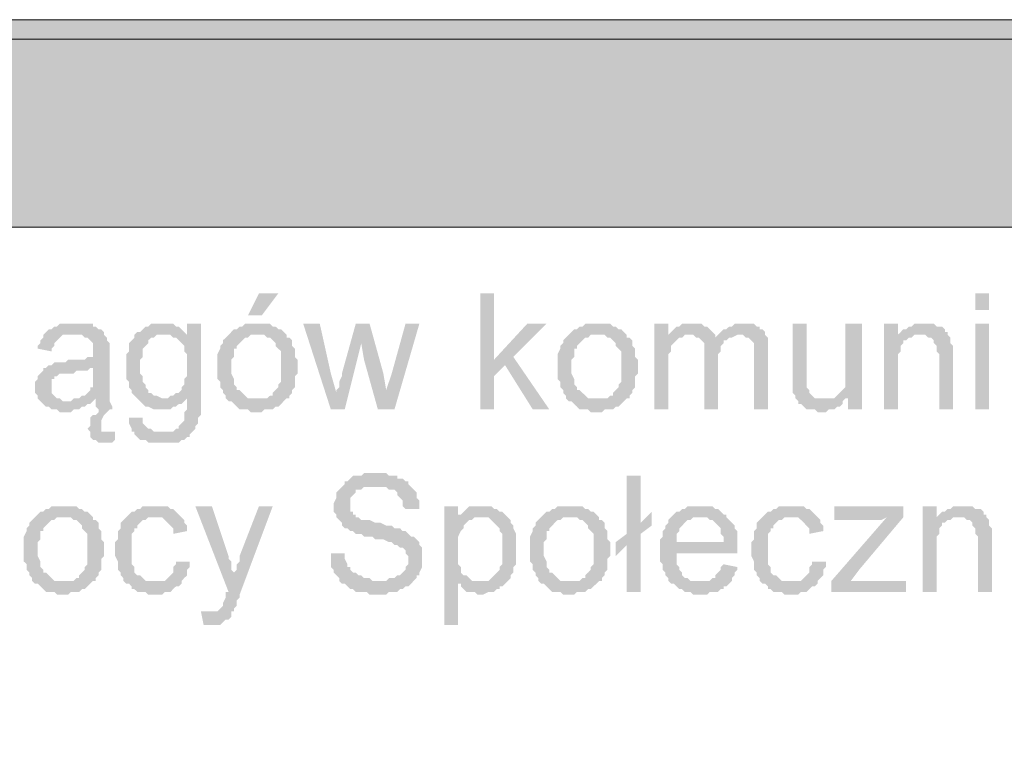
# Model space of a CAD drawing. Header units: millimetres. Extents: x -1147 to 4913, y -2332 to 921.
# Tile 88 of 119: x 4130 to 4206, y -2011 to -1954. Entities that reach past the tile are written whole.
import ezdxf

# ---------------------------------------------------------------- set-up
doc = ezdxf.new("R2010")
doc.units = ezdxf.units.MM
doc.header["$LTSCALE"] = 0.2
doc.layers.add('C00-00-00', color=7, linetype='Continuous')
doc.layers.add('CF7-FB-F5', color=7, linetype='Continuous', true_color=0xf7fbf5)

msp = doc.modelspace()

# ---------------------------------------------------------------- hatches: boundary and pattern name
at = {"layer": 'C00-00-00'}
h = msp.add_hatch(color=256, dxfattribs=at)
h.dxf.hatch_style = 2
h.paths.add_polyline_path([(4061.847, -1954.314), (4061.847, -1955.795), (4876.764, -1955.795)])
h = msp.add_hatch(color=256, dxfattribs=at)
h.dxf.hatch_style = 2
h.paths.add_polyline_path([(4061.847, -1954.314), (4876.764, -1954.314), (4876.764, -1955.795)])
h = msp.add_hatch(color=256, dxfattribs=at)
h.dxf.hatch_style = 2
h.paths.add_polyline_path([(4063.328, -1955.795), (4063.328, -1970.188), (4312.885, -1970.188)])
h = msp.add_hatch(color=256, dxfattribs=at)
h.dxf.hatch_style = 2
h.paths.add_polyline_path([(4063.328, -1955.795), (4312.885, -1955.795), (4312.885, -1970.188)])
h = msp.add_hatch(color=256, dxfattribs=at)
h.dxf.hatch_style = 2
h.paths.add_polyline_path([(4150.112, -1975.268), (4148.631, -1975.268), (4147.785, -1976.962), (4148.84, -1976.962)])
h = msp.add_hatch(color=256, dxfattribs=at)
h.dxf.hatch_style = 2
h.paths.add_polyline_path([(4166.621, -1975.268), (4165.566, -1975.268), (4165.566, -1984.158), (4166.621, -1984.158), (4166.621, -1981.618), (4167.468, -1980.771), (4166.621, -1980.349)])
h = msp.add_hatch(color=256, dxfattribs=at)
h.dxf.hatch_style = 2
h.paths.add_polyline_path([(4204.512, -1976.538), (4204.512, -1975.268), (4203.454, -1975.268), (4203.454, -1976.538)])
h = msp.add_hatch(color=256, dxfattribs=at)
h.dxf.hatch_style = 2
h.paths.add_polyline_path([(4134.658, -1977.596), (4133.39, -1977.596), (4133.177, -1977.808), (4132.965, -1977.808), (4132.756, -1978.019), (4132.543, -1978.019), (4132.331, -1978.232), (4132.118, -1978.443), (4135.084, -1978.443), (4135.296, -1978.655), (4135.509, -1978.655), (4135.718, -1978.866), (4135.93, -1979.079), (4135.93, -1979.713), (4135.93, -1980.137), (4135.509, -1980.137), (4135.296, -1980.349), (4134.024, -1980.349), (4133.811, -1980.56), (4132.965, -1980.56), (4132.756, -1980.771), (4132.543, -1980.771), (4135.93, -1980.983), (4135.93, -1981.407), (4135.93, -1982.465), (4135.718, -1982.465), (4135.718, -1982.677), (4135.509, -1982.888), (4135.296, -1983.101), (4135.084, -1983.101), (4134.871, -1983.311), (4134.658, -1983.311), (4136.143, -1983.311), (4136.143, -1983.947), (4136.356, -1984.158), (4136.356, -1984.369), (4136.143, -1984.582), (4135.93, -1984.582), (4135.718, -1984.792), (4135.718, -1985.428), (4135.509, -1985.64), (4135.718, -1985.852), (4135.718, -1986.063), (4137.203, -1985.852), (4136.564, -1985.852), (4136.564, -1985.005), (4136.777, -1984.582), (4136.99, -1984.369), (4137.203, -1984.158), (4137.411, -1984.158), (4137.411, -1983.947), (4137.203, -1983.524), (4137.203, -1983.311), (4137.203, -1979.926), (4137.203, -1979.079), (4136.99, -1978.866), (4136.99, -1978.655), (4136.777, -1978.443), (4136.777, -1978.232), (4136.564, -1978.019), (4136.356, -1978.019), (4136.143, -1977.808), (4135.93, -1977.808), (4135.93, -1977.596), (4134.871, -1977.596)])
h = msp.add_hatch(color=256, dxfattribs=at)
h.dxf.hatch_style = 2
h.paths.add_polyline_path([(4141.223, -1977.596), (4140.377, -1977.596), (4140.164, -1977.808), (4139.951, -1977.808), (4139.739, -1978.019), (4139.53, -1978.232), (4139.317, -1978.232), (4141.432, -1978.443), (4143.126, -1978.443), (4142.913, -1978.232), (4142.704, -1978.019), (4142.492, -1977.808), (4142.279, -1977.808), (4142.066, -1977.596), (4141.432, -1977.596)])
h = msp.add_hatch(color=256, dxfattribs=at)
h.dxf.hatch_style = 2
h.paths.add_polyline_path([(4144.185, -1977.596), (4143.126, -1977.596), (4143.126, -1978.443), (4141.857, -1978.443), (4142.066, -1978.655), (4142.279, -1978.655), (4142.492, -1978.866), (4142.704, -1979.079), (4142.913, -1979.289), (4142.913, -1979.713), (4143.126, -1979.926), (4143.126, -1981.618), (4142.913, -1981.83), (4142.913, -1982.253), (4142.704, -1982.465), (4142.704, -1982.677), (4142.492, -1982.888), (4142.279, -1982.888), (4142.066, -1983.101), (4141.857, -1983.101), (4141.645, -1983.311), (4141.432, -1983.311), (4144.185, -1983.311)])
h = msp.add_hatch(color=256, dxfattribs=at)
h.dxf.hatch_style = 2
h.paths.add_polyline_path([(4148.419, -1977.596), (4147.572, -1977.596), (4147.359, -1977.808), (4147.151, -1977.808), (4146.938, -1978.019), (4146.725, -1978.019), (4146.512, -1978.232), (4146.304, -1978.443), (4149.053, -1978.443), (4149.265, -1978.655), (4149.478, -1978.655), (4149.687, -1978.866), (4149.899, -1979.079), (4149.899, -1979.289), (4150.112, -1979.502), (4150.325, -1979.713), (4150.325, -1980.983), (4150.325, -1982.041), (4150.112, -1982.253), (4150.112, -1982.465), (4149.899, -1982.677), (4149.687, -1982.888), (4149.687, -1983.101), (4149.478, -1983.101), (4149.265, -1983.311), (4148.419, -1983.311), (4146.304, -1983.524), (4146.512, -1983.524), (4146.725, -1983.735), (4146.938, -1983.947), (4147.151, -1984.158), (4147.785, -1984.158), (4147.997, -1984.369), (4148.84, -1984.369), (4149.053, -1984.158), (4149.687, -1984.158), (4149.899, -1983.947), (4150.112, -1983.947), (4150.325, -1983.735), (4150.533, -1983.524), (4150.746, -1983.311), (4150.959, -1983.311), (4150.959, -1983.101), (4151.172, -1982.888), (4151.172, -1982.677), (4151.38, -1982.465), (4151.38, -1981.618), (4151.593, -1981.407), (4151.593, -1980.349), (4151.38, -1980.137), (4151.38, -1979.502), (4151.172, -1979.289), (4151.172, -1978.866), (4150.959, -1978.655), (4150.746, -1978.655), (4150.746, -1978.443), (4150.533, -1978.232), (4150.325, -1978.019), (4150.112, -1978.019), (4149.899, -1977.808), (4149.687, -1977.808), (4149.478, -1977.596), (4148.84, -1977.596)])
h = msp.add_hatch(color=256, dxfattribs=at)
h.dxf.hatch_style = 2
h.paths.add_polyline_path([(4153.286, -1977.596), (4152.018, -1977.596), (4154.133, -1984.158), (4154.558, -1982.888), (4154.133, -1981.407)])
h = msp.add_hatch(color=256, dxfattribs=at)
h.dxf.hatch_style = 2
h.paths.add_polyline_path([(4157.099, -1977.596), (4156.039, -1977.596), (4154.98, -1981.407), (4154.98, -1981.618), (4154.771, -1982.041), (4154.771, -1982.465), (4154.558, -1982.677), (4154.558, -1982.888), (4154.133, -1984.158), (4155.192, -1984.158), (4156.461, -1979.079)])
h = msp.add_hatch(color=256, dxfattribs=at)
h.dxf.hatch_style = 2
h.paths.add_polyline_path([(4157.099, -1977.596), (4156.461, -1979.079), (4156.673, -1980.349), (4157.733, -1984.158), (4158.367, -1982.677), (4158.154, -1981.407)])
h = msp.add_hatch(color=256, dxfattribs=at)
h.dxf.hatch_style = 2
h.paths.add_polyline_path([(4160.907, -1977.596), (4159.847, -1977.596), (4158.792, -1981.407), (4158.367, -1982.677), (4157.733, -1984.158), (4159.001, -1984.158)])
h = msp.add_hatch(color=256, dxfattribs=at)
h.dxf.hatch_style = 2
h.paths.add_polyline_path([(4170.642, -1977.596), (4169.162, -1977.596), (4166.621, -1980.349), (4167.468, -1980.771), (4169.587, -1984.158), (4170.855, -1984.158), (4168.102, -1980.137)])
h = msp.add_hatch(color=256, dxfattribs=at)
h.dxf.hatch_style = 2
h.paths.add_polyline_path([(4174.455, -1977.596), (4173.608, -1977.596), (4173.395, -1977.808), (4173.182, -1977.808), (4172.974, -1978.019), (4172.761, -1978.019), (4172.548, -1978.232), (4172.336, -1978.443), (4175.089, -1978.443), (4175.301, -1978.655), (4175.514, -1978.655), (4175.723, -1978.866), (4175.935, -1979.079), (4175.935, -1979.289), (4176.148, -1979.502), (4176.361, -1979.713), (4176.361, -1980.983), (4176.361, -1982.041), (4176.148, -1982.253), (4176.148, -1982.465), (4175.935, -1982.677), (4175.723, -1982.888), (4175.723, -1983.101), (4175.514, -1983.101), (4175.301, -1983.311), (4174.455, -1983.311), (4172.336, -1983.524), (4172.548, -1983.524), (4172.761, -1983.735), (4172.974, -1983.947), (4173.182, -1984.158), (4173.821, -1984.158), (4174.029, -1984.369), (4174.876, -1984.369), (4175.089, -1984.158), (4175.723, -1984.158), (4175.935, -1983.947), (4176.148, -1983.947), (4176.361, -1983.735), (4176.569, -1983.524), (4176.782, -1983.311), (4176.995, -1983.311), (4176.995, -1983.101), (4177.203, -1982.888), (4177.203, -1982.677), (4177.416, -1982.465), (4177.416, -1981.618), (4177.629, -1981.407), (4177.629, -1980.349), (4177.416, -1980.137), (4177.416, -1979.502), (4177.203, -1979.289), (4177.203, -1978.866), (4176.995, -1978.655), (4176.782, -1978.655), (4176.782, -1978.443), (4176.569, -1978.232), (4176.361, -1978.019), (4176.148, -1978.019), (4175.935, -1977.808), (4175.723, -1977.808), (4175.514, -1977.596), (4174.876, -1977.596)])
h = msp.add_hatch(color=256, dxfattribs=at)
h.dxf.hatch_style = 2
h.paths.add_polyline_path([(4179.956, -1977.596), (4178.897, -1977.596), (4178.897, -1984.158), (4179.956, -1984.158), (4179.956, -1979.926), (4180.169, -1979.713), (4180.169, -1979.289), (4180.378, -1979.079), (4180.59, -1978.866), (4180.803, -1978.655), (4179.956, -1978.655)])
h = msp.add_hatch(color=256, dxfattribs=at)
h.dxf.hatch_style = 2
h.paths.add_polyline_path([(4181.863, -1977.596), (4181.016, -1977.596), (4180.803, -1977.808), (4180.59, -1977.808), (4180.378, -1978.019), (4180.169, -1978.232), (4179.956, -1978.443), (4181.863, -1978.443), (4182.075, -1978.655), (4183.556, -1978.655), (4183.556, -1978.443), (4183.343, -1978.232), (4183.131, -1978.019), (4182.922, -1977.808), (4182.709, -1977.808), (4182.497, -1977.596), (4182.075, -1977.596)])
h = msp.add_hatch(color=256, dxfattribs=at)
h.dxf.hatch_style = 2
h.paths.add_polyline_path([(4185.671, -1977.596), (4185.037, -1977.596), (4184.824, -1977.808), (4184.615, -1977.808), (4184.403, -1978.019), (4184.19, -1978.019), (4183.977, -1978.232), (4183.769, -1978.443), (4185.671, -1978.443), (4185.883, -1978.655), (4186.096, -1978.655), (4186.309, -1978.866), (4186.517, -1979.079), (4186.517, -1984.158), (4187.577, -1984.158), (4187.577, -1979.713), (4187.577, -1978.655), (4187.364, -1978.443), (4187.364, -1978.232), (4187.156, -1978.019), (4186.943, -1978.019), (4186.943, -1977.808), (4186.73, -1977.808), (4186.517, -1977.596), (4185.883, -1977.596)])
h = msp.add_hatch(color=256, dxfattribs=at)
h.dxf.hatch_style = 2
h.paths.add_polyline_path([(4190.538, -1977.596), (4189.483, -1977.596), (4189.483, -1982.888), (4189.692, -1983.101), (4189.692, -1983.311), (4189.904, -1983.524), (4189.904, -1983.735), (4190.117, -1983.735), (4190.33, -1983.947), (4190.538, -1984.158), (4191.177, -1984.158), (4191.385, -1984.369), (4192.023, -1984.369), (4192.232, -1984.158), (4192.657, -1984.158), (4192.87, -1983.947), (4193.083, -1983.947), (4193.291, -1983.735), (4193.291, -1983.524), (4193.504, -1983.311), (4191.177, -1983.311), (4190.964, -1983.101), (4190.751, -1982.888), (4190.751, -1982.677), (4190.538, -1982.465), (4190.538, -1982.253), (4190.538, -1981.194)])
h = msp.add_hatch(color=256, dxfattribs=at)
h.dxf.hatch_style = 2
h.paths.add_polyline_path([(4194.772, -1977.596), (4193.504, -1977.596), (4193.504, -1981.194), (4193.504, -1982.465), (4193.291, -1982.677), (4193.083, -1982.888), (4192.87, -1983.101), (4193.717, -1983.311), (4193.717, -1984.158), (4194.772, -1984.158)])
h = msp.add_hatch(color=256, dxfattribs=at)
h.dxf.hatch_style = 2
h.paths.add_polyline_path([(4197.525, -1977.596), (4196.466, -1977.596), (4196.466, -1984.158), (4197.525, -1984.158), (4197.525, -1980.56), (4197.525, -1979.926), (4197.738, -1979.713), (4197.738, -1979.289), (4197.946, -1979.079), (4197.946, -1978.866), (4198.159, -1978.866), (4198.372, -1978.655), (4198.584, -1978.655), (4197.525, -1978.655)])
h = msp.add_hatch(color=256, dxfattribs=at)
h.dxf.hatch_style = 2
h.paths.add_polyline_path([(4199.431, -1977.596), (4198.793, -1977.596), (4198.584, -1977.808), (4198.372, -1977.808), (4198.159, -1978.019), (4197.946, -1978.019), (4197.738, -1978.232), (4197.525, -1978.443), (4199.64, -1978.443), (4199.853, -1978.655), (4200.065, -1978.655), (4200.278, -1978.866), (4200.278, -1979.079), (4200.487, -1979.289), (4200.487, -1979.713), (4200.699, -1979.926), (4200.699, -1984.158), (4201.759, -1984.158), (4201.759, -1980.137), (4201.759, -1979.289), (4201.546, -1979.079), (4201.546, -1978.655), (4201.333, -1978.443), (4201.333, -1978.232), (4201.125, -1978.232), (4201.125, -1978.019), (4200.912, -1977.808), (4200.487, -1977.808), (4200.278, -1977.596), (4199.853, -1977.596)])
h = msp.add_hatch(color=256, dxfattribs=at)
h.dxf.hatch_style = 2
h.paths.add_polyline_path([(4204.512, -1984.158), (4204.512, -1977.596), (4203.454, -1977.596), (4203.454, -1984.158)])
h = msp.add_hatch(color=256, dxfattribs=at)
h.dxf.hatch_style = 2
h.paths.add_polyline_path([(4132.118, -1978.443), (4132.118, -1978.655), (4131.909, -1978.866), (4131.909, -1979.079), (4131.697, -1979.289), (4131.697, -1979.502), (4132.756, -1979.713), (4132.756, -1979.502), (4132.965, -1979.289), (4132.965, -1979.079), (4133.177, -1978.866), (4133.39, -1978.655), (4133.603, -1978.443), (4134.45, -1978.443)])
h = msp.add_hatch(color=256, dxfattribs=at)
h.dxf.hatch_style = 2
h.paths.add_polyline_path([(4139.317, -1978.232), (4139.105, -1978.443), (4139.105, -1978.655), (4138.892, -1978.866), (4138.683, -1979.079), (4138.683, -1979.713), (4138.471, -1979.926), (4138.471, -1980.983), (4138.471, -1981.83), (4138.683, -1982.041), (4138.683, -1982.465), (4138.892, -1982.677), (4138.892, -1982.888), (4139.105, -1983.101), (4139.317, -1983.311), (4139.53, -1983.524), (4139.739, -1983.735), (4139.951, -1983.947), (4140.164, -1983.947), (4140.585, -1984.158), (4141.857, -1984.158), (4142.066, -1983.947), (4142.279, -1983.947), (4142.492, -1983.735), (4142.704, -1983.735), (4142.913, -1983.524), (4143.126, -1983.311), (4144.185, -1983.311), (4141.223, -1983.311), (4140.798, -1983.101), (4140.585, -1983.101), (4140.377, -1982.888), (4140.164, -1982.888), (4140.164, -1982.677), (4139.951, -1982.465), (4139.951, -1982.253), (4139.739, -1982.041), (4139.739, -1981.618), (4139.53, -1981.407), (4139.53, -1980.349), (4139.739, -1980.137), (4139.739, -1979.502), (4139.951, -1979.289), (4140.164, -1979.079), (4140.164, -1978.866), (4140.377, -1978.655), (4140.585, -1978.655), (4140.798, -1978.443), (4141.432, -1978.443)])
h = msp.add_hatch(color=256, dxfattribs=at)
h.dxf.hatch_style = 2
h.paths.add_polyline_path([(4146.304, -1978.443), (4146.091, -1978.655), (4145.878, -1978.866), (4145.878, -1979.079), (4145.666, -1979.289), (4145.666, -1979.502), (4145.457, -1979.926), (4145.457, -1980.983), (4145.457, -1981.83), (4145.666, -1982.041), (4145.666, -1982.465), (4145.878, -1982.677), (4145.878, -1982.888), (4146.091, -1983.101), (4146.091, -1983.311), (4146.304, -1983.524), (4148.419, -1983.311), (4147.785, -1983.311), (4147.572, -1983.101), (4147.359, -1982.888), (4147.151, -1982.677), (4146.938, -1982.677), (4146.938, -1982.465), (4146.725, -1982.253), (4146.725, -1981.83), (4146.512, -1981.407), (4146.512, -1980.983), (4146.512, -1980.349), (4146.725, -1980.137), (4146.725, -1979.502), (4146.938, -1979.502), (4146.938, -1979.289), (4147.151, -1979.079), (4147.359, -1978.866), (4147.572, -1978.655), (4147.785, -1978.655), (4147.997, -1978.443), (4148.419, -1978.443)])
h = msp.add_hatch(color=256, dxfattribs=at)
h.dxf.hatch_style = 2
h.paths.add_polyline_path([(4172.336, -1978.443), (4172.123, -1978.655), (4171.914, -1978.866), (4171.914, -1979.079), (4171.702, -1979.289), (4171.702, -1979.502), (4171.489, -1979.926), (4171.489, -1980.983), (4171.489, -1981.83), (4171.702, -1982.041), (4171.702, -1982.465), (4171.914, -1982.677), (4171.914, -1982.888), (4172.123, -1983.101), (4172.123, -1983.311), (4172.336, -1983.524), (4174.455, -1983.311), (4173.821, -1983.311), (4173.608, -1983.101), (4173.395, -1982.888), (4173.182, -1982.677), (4172.974, -1982.677), (4172.974, -1982.465), (4172.761, -1982.253), (4172.761, -1981.83), (4172.548, -1981.407), (4172.548, -1980.983), (4172.548, -1980.349), (4172.761, -1980.137), (4172.761, -1979.502), (4172.974, -1979.502), (4172.974, -1979.289), (4173.182, -1979.079), (4173.395, -1978.866), (4173.608, -1978.655), (4173.821, -1978.655), (4174.029, -1978.443), (4174.455, -1978.443)])
h = msp.add_hatch(color=256, dxfattribs=at)
h.dxf.hatch_style = 2
h.paths.add_polyline_path([(4179.956, -1978.443), (4179.956, -1978.655), (4181.016, -1978.655), (4181.224, -1978.443), (4181.65, -1978.443)])
h = msp.add_hatch(color=256, dxfattribs=at)
h.dxf.hatch_style = 2
h.paths.add_polyline_path([(4183.769, -1978.443), (4183.556, -1978.655), (4182.284, -1978.655), (4182.497, -1978.866), (4182.709, -1979.079), (4182.709, -1984.158), (4183.769, -1984.158), (4183.769, -1980.349), (4183.769, -1979.926), (4183.977, -1979.713), (4183.977, -1979.289), (4184.19, -1979.079), (4184.19, -1978.866), (4184.403, -1978.866), (4184.615, -1978.655), (4184.824, -1978.655), (4185.249, -1978.443), (4185.462, -1978.443)])
h = msp.add_hatch(color=256, dxfattribs=at)
h.dxf.hatch_style = 2
h.paths.add_polyline_path([(4197.525, -1978.443), (4197.525, -1978.655), (4198.584, -1978.655), (4198.793, -1978.443), (4199.218, -1978.443)])
h = msp.add_hatch(color=256, dxfattribs=at)
h.dxf.hatch_style = 2
h.paths.add_polyline_path([(4132.543, -1980.771), (4132.331, -1980.983), (4132.118, -1980.983), (4132.118, -1981.194), (4131.909, -1981.407), (4131.697, -1981.618), (4131.697, -1981.83), (4131.484, -1982.041), (4131.484, -1982.465), (4131.484, -1982.888), (4131.697, -1983.101), (4131.697, -1983.311), (4131.909, -1983.524), (4132.118, -1983.735), (4132.331, -1983.947), (4132.543, -1983.947), (4132.756, -1984.158), (4133.177, -1984.158), (4133.39, -1984.369), (4134.237, -1984.369), (4134.45, -1984.158), (4134.871, -1984.158), (4135.084, -1983.947), (4135.296, -1983.947), (4135.509, -1983.735), (4135.718, -1983.735), (4135.93, -1983.524), (4133.603, -1983.524), (4133.39, -1983.311), (4133.177, -1983.311), (4132.965, -1983.101), (4132.756, -1982.888), (4132.756, -1982.465), (4132.756, -1981.83), (4132.965, -1981.83), (4132.965, -1981.618), (4133.177, -1981.618), (4133.39, -1981.407), (4134.45, -1981.407), (4134.658, -1981.194), (4135.509, -1981.194), (4135.718, -1980.983), (4135.93, -1980.983)])
h = msp.add_hatch(color=256, dxfattribs=at)
h.dxf.hatch_style = 2
h.paths.add_polyline_path([(4192.87, -1983.101), (4192.657, -1983.311), (4191.811, -1983.311), (4193.717, -1983.311)])
h = msp.add_hatch(color=256, dxfattribs=at)
h.dxf.hatch_style = 2
h.paths.add_polyline_path([(4134.658, -1983.311), (4134.45, -1983.311), (4134.237, -1983.524), (4134.024, -1983.524), (4135.93, -1983.524), (4136.143, -1983.311)])
h = msp.add_hatch(color=256, dxfattribs=at)
h.dxf.hatch_style = 2
h.paths.add_polyline_path([(4144.185, -1983.311), (4143.126, -1983.311), (4143.126, -1984.158), (4142.913, -1984.369), (4142.913, -1984.792), (4142.913, -1985.005), (4142.704, -1985.216), (4142.492, -1985.428), (4142.492, -1985.64), (4142.279, -1985.64), (4142.066, -1985.852), (4139.105, -1985.852), (4139.105, -1986.063), (4139.317, -1986.275), (4139.53, -1986.486), (4139.951, -1986.486), (4140.164, -1986.699), (4142.492, -1986.699), (4142.704, -1986.486), (4142.913, -1986.486), (4143.126, -1986.275), (4143.338, -1986.275), (4143.338, -1986.063), (4143.551, -1985.852), (4143.76, -1985.64), (4143.76, -1985.428), (4143.972, -1985.216), (4143.972, -1984.792), (4144.185, -1984.582), (4144.185, -1983.524)])
h = msp.add_hatch(color=256, dxfattribs=at)
h.dxf.hatch_style = 2
h.paths.add_polyline_path([(4138.683, -1984.792), (4138.683, -1985.216), (4138.892, -1985.64), (4138.892, -1985.852), (4141.223, -1985.852), (4140.585, -1985.852), (4140.377, -1985.64), (4140.164, -1985.64), (4139.951, -1985.428), (4139.739, -1985.216), (4139.739, -1984.792)])
h = msp.add_hatch(color=256, dxfattribs=at)
h.dxf.hatch_style = 2
h.paths.add_polyline_path([(4137.624, -1985.852), (4137.203, -1985.852), (4135.718, -1986.063), (4135.718, -1986.275), (4135.93, -1986.486), (4136.143, -1986.486), (4136.356, -1986.699), (4137.411, -1986.699), (4137.624, -1986.486)])
h = msp.add_hatch(color=256, dxfattribs=at)
h.dxf.hatch_style = 2
h.paths.add_polyline_path([(4157.52, -1989.027), (4156.673, -1989.027), (4156.461, -1989.238), (4155.827, -1989.238), (4155.618, -1989.45), (4155.405, -1989.661), (4155.192, -1989.661), (4155.192, -1989.874), (4154.98, -1990.085), (4154.771, -1990.297), (4154.558, -1990.508), (4154.558, -1990.931), (4154.346, -1991.355), (4154.346, -1991.989), (4154.558, -1992.202), (4154.558, -1992.413), (4154.771, -1992.625), (4154.98, -1992.836), (4154.98, -1993.049), (4155.192, -1993.26), (4155.405, -1993.26), (4155.618, -1993.472), (4155.827, -1993.472), (4156.039, -1993.683), (4156.461, -1993.683), (4156.673, -1993.895), (4157.307, -1993.895), (4157.52, -1994.106), (4158.154, -1994.106), (4158.579, -1994.319), (4158.792, -1994.319), (4159.001, -1994.53), (4159.213, -1994.53), (4159.426, -1994.741), (4159.635, -1994.741), (4159.847, -1994.953), (4159.847, -1995.164), (4160.06, -1995.377), (4160.06, -1995.8), (4160.06, -1996.011), (4159.847, -1996.224), (4159.847, -1996.434), (4159.635, -1996.647), (4159.426, -1996.858), (4159.213, -1996.858), (4159.001, -1997.07), (4158.579, -1997.07), (4158.367, -1997.281), (4154.771, -1997.281), (4154.98, -1997.494), (4155.192, -1997.494), (4155.405, -1997.705), (4155.618, -1997.917), (4155.827, -1997.917), (4156.039, -1998.128), (4156.886, -1998.128), (4157.099, -1998.339), (4158.367, -1998.339), (4158.579, -1998.128), (4159.213, -1998.128), (4159.426, -1997.917), (4159.635, -1997.917), (4159.847, -1997.705), (4160.06, -1997.705), (4160.273, -1997.494), (4160.481, -1997.281), (4160.694, -1997.07), (4160.694, -1996.858), (4160.907, -1996.858), (4160.907, -1996.647), (4161.12, -1996.224), (4161.12, -1995.588), (4161.12, -1994.741), (4160.907, -1994.53), (4160.907, -1994.319), (4160.694, -1994.106), (4160.481, -1993.895), (4160.273, -1993.895), (4160.06, -1993.683), (4159.847, -1993.472), (4159.635, -1993.472), (4159.426, -1993.26), (4159.001, -1993.26), (4158.792, -1993.049), (4158.367, -1993.049), (4157.945, -1992.836), (4157.52, -1992.836), (4157.099, -1992.625), (4156.461, -1992.625), (4156.252, -1992.413), (4156.039, -1992.413), (4156.039, -1992.202), (4155.827, -1992.202), (4155.827, -1991.989), (4155.618, -1991.989), (4155.618, -1991.355), (4155.618, -1990.931), (4155.827, -1990.721), (4156.039, -1990.508), (4156.039, -1990.297), (4156.461, -1990.297), (4156.673, -1990.085), (4160.273, -1990.085), (4160.06, -1989.874), (4160.06, -1989.661), (4159.847, -1989.661), (4159.635, -1989.45), (4159.213, -1989.45), (4159.213, -1989.238), (4158.579, -1989.238), (4158.367, -1989.027), (4157.733, -1989.027)])
h = msp.add_hatch(color=256, dxfattribs=at)
h.dxf.hatch_style = 2
h.paths.add_polyline_path([(4177.842, -1989.238), (4176.782, -1989.238), (4176.782, -1993.683), (4175.935, -1994.319), (4176.782, -1994.53), (4176.782, -1998.128), (4177.842, -1998.128), (4177.842, -1993.683), (4178.688, -1993.049), (4177.842, -1992.836)])
h = msp.add_hatch(color=256, dxfattribs=at)
h.dxf.hatch_style = 2
h.paths.add_polyline_path([(4160.273, -1990.085), (4157.52, -1990.085), (4158.367, -1990.085), (4158.579, -1990.297), (4159.001, -1990.297), (4159.213, -1990.508), (4159.213, -1990.721), (4159.426, -1990.931), (4159.635, -1991.142), (4159.635, -1991.566), (4159.847, -1991.779), (4160.907, -1991.779), (4160.907, -1991.142), (4160.694, -1990.931), (4160.694, -1990.508), (4160.481, -1990.297)])
h = msp.add_hatch(color=256, dxfattribs=at)
h.dxf.hatch_style = 2
h.paths.add_polyline_path([(4133.603, -1991.566), (4132.756, -1991.566), (4132.543, -1991.779), (4132.331, -1991.779), (4132.118, -1991.989), (4131.909, -1991.989), (4131.697, -1992.202), (4131.484, -1992.413), (4134.237, -1992.413), (4134.45, -1992.625), (4134.658, -1992.625), (4134.871, -1992.836), (4135.084, -1993.049), (4135.084, -1993.26), (4135.296, -1993.472), (4135.509, -1993.683), (4135.509, -1994.953), (4135.509, -1996.011), (4135.296, -1996.224), (4135.296, -1996.434), (4135.084, -1996.647), (4134.871, -1996.858), (4134.871, -1997.07), (4134.658, -1997.07), (4134.45, -1997.281), (4133.603, -1997.281), (4131.484, -1997.494), (4131.697, -1997.494), (4131.909, -1997.705), (4132.118, -1997.917), (4132.331, -1998.128), (4132.965, -1998.128), (4133.177, -1998.339), (4134.024, -1998.339), (4134.237, -1998.128), (4134.871, -1998.128), (4135.084, -1997.917), (4135.296, -1997.917), (4135.509, -1997.705), (4135.718, -1997.494), (4135.93, -1997.281), (4136.143, -1997.281), (4136.143, -1997.07), (4136.356, -1996.858), (4136.356, -1996.647), (4136.564, -1996.434), (4136.564, -1995.588), (4136.777, -1995.377), (4136.777, -1994.319), (4136.564, -1994.106), (4136.564, -1993.472), (4136.356, -1993.26), (4136.356, -1992.836), (4136.143, -1992.625), (4135.93, -1992.625), (4135.93, -1992.413), (4135.718, -1992.202), (4135.509, -1991.989), (4135.296, -1991.989), (4135.084, -1991.779), (4134.871, -1991.779), (4134.658, -1991.566), (4134.024, -1991.566)])
h = msp.add_hatch(color=256, dxfattribs=at)
h.dxf.hatch_style = 2
h.paths.add_polyline_path([(4140.585, -1991.566), (4139.739, -1991.566), (4139.53, -1991.779), (4139.317, -1991.779), (4139.105, -1991.989), (4138.892, -1991.989), (4138.683, -1992.202), (4138.471, -1992.413), (4138.258, -1992.625), (4138.049, -1992.836), (4138.049, -1993.26), (4137.837, -1993.472), (4137.837, -1994.106), (4137.624, -1994.319), (4137.624, -1995.377), (4137.837, -1995.8), (4137.837, -1996.434), (4138.049, -1996.647), (4138.049, -1996.858), (4138.258, -1997.07), (4138.258, -1997.281), (4138.471, -1997.494), (4140.585, -1997.281), (4139.951, -1997.281), (4139.739, -1997.07), (4139.53, -1996.858), (4139.317, -1996.858), (4139.105, -1996.647), (4139.105, -1996.224), (4138.892, -1996.011), (4138.892, -1993.683), (4139.105, -1993.472), (4139.105, -1993.26), (4139.317, -1993.26), (4139.317, -1993.049), (4139.53, -1992.836), (4139.739, -1992.625), (4139.951, -1992.625), (4140.164, -1992.413), (4142.704, -1992.413), (4142.492, -1992.202), (4142.279, -1991.989), (4142.066, -1991.779), (4141.857, -1991.779), (4141.645, -1991.566), (4141.011, -1991.566)])
h = msp.add_hatch(color=256, dxfattribs=at)
h.dxf.hatch_style = 2
h.paths.add_polyline_path([(4145.032, -1991.566), (4143.76, -1991.566), (4146.304, -1998.128), (4146.725, -1996.858), (4146.725, -1996.647), (4146.512, -1996.434), (4146.512, -1995.8), (4146.304, -1995.588), (4146.304, -1995.377)])
h = msp.add_hatch(color=256, dxfattribs=at)
h.dxf.hatch_style = 2
h.paths.add_polyline_path([(4149.687, -1991.566), (4148.631, -1991.566), (4147.151, -1995.377), (4147.151, -1995.8), (4146.938, -1996.011), (4146.938, -1996.434), (4146.725, -1996.647), (4146.725, -1996.858), (4146.304, -1998.128), (4146.091, -1998.128), (4146.091, -1998.552), (4145.878, -1998.975), (4145.878, -1999.186), (4145.666, -1999.398), (4145.457, -1999.609), (4144.819, -1999.609), (4146.725, -1999.609), (4146.725, -1999.398), (4146.938, -1999.186), (4146.938, -1998.763), (4147.151, -1998.552), (4147.151, -1998.339)])
h = msp.add_hatch(color=256, dxfattribs=at)
h.dxf.hatch_style = 2
h.paths.add_polyline_path([(4163.873, -1991.566), (4162.813, -1991.566), (4162.813, -2000.669), (4163.873, -2000.669), (4163.873, -1997.494), (4165.566, -1997.281), (4164.928, -1997.281), (4164.719, -1997.07), (4164.507, -1996.858), (4164.294, -1996.858), (4164.081, -1996.647), (4164.081, -1996.224), (4163.873, -1996.011), (4163.873, -1994.953), (4163.873, -1993.895), (4164.081, -1993.472), (4164.294, -1993.26), (4164.294, -1993.049), (4164.507, -1992.836), (4164.719, -1992.625), (4164.928, -1992.625), (4163.873, -1992.413)])
h = msp.add_hatch(color=256, dxfattribs=at)
h.dxf.hatch_style = 2
h.paths.add_polyline_path([(4165.566, -1991.566), (4164.719, -1991.566), (4164.507, -1991.779), (4164.294, -1991.989), (4164.081, -1992.202), (4163.873, -1992.202), (4165.566, -1992.413), (4166.2, -1992.413), (4166.409, -1992.625), (4166.621, -1992.836), (4166.834, -1993.049), (4167.047, -1993.26), (4167.047, -1993.472), (4167.255, -1993.683), (4167.255, -1996.011), (4167.047, -1996.224), (4167.047, -1996.434), (4166.834, -1996.647), (4166.621, -1996.858), (4166.409, -1997.07), (4166.2, -1997.281), (4165.566, -1997.281), (4163.873, -1997.494), (4164.081, -1997.494), (4164.081, -1997.705), (4164.294, -1997.917), (4164.507, -1998.128), (4165.141, -1998.128), (4165.353, -1998.339), (4165.775, -1998.339), (4166.2, -1998.128), (4166.621, -1998.128), (4166.834, -1997.917), (4167.047, -1997.917), (4167.047, -1997.705), (4167.255, -1997.705), (4167.468, -1997.494), (4167.681, -1997.281), (4167.893, -1997.07), (4167.893, -1996.858), (4168.102, -1996.647), (4168.102, -1996.224), (4168.315, -1996.011), (4168.315, -1994.741), (4168.315, -1993.683), (4168.102, -1993.26), (4168.102, -1993.049), (4167.893, -1992.836), (4167.893, -1992.625), (4167.681, -1992.413), (4167.468, -1992.202), (4167.255, -1991.989), (4167.047, -1991.989), (4166.834, -1991.779), (4166.621, -1991.779), (4166.409, -1991.566), (4165.987, -1991.566)])
h = msp.add_hatch(color=256, dxfattribs=at)
h.dxf.hatch_style = 2
h.paths.add_polyline_path([(4172.336, -1991.566), (4171.489, -1991.566), (4171.276, -1991.779), (4171.068, -1991.779), (4170.855, -1991.989), (4170.642, -1991.989), (4170.43, -1992.202), (4170.221, -1992.413), (4172.974, -1992.413), (4173.182, -1992.625), (4173.395, -1992.625), (4173.608, -1992.836), (4173.821, -1993.049), (4173.821, -1993.26), (4174.029, -1993.472), (4174.242, -1993.683), (4174.242, -1994.953), (4174.242, -1996.011), (4174.029, -1996.224), (4174.029, -1996.434), (4173.821, -1996.647), (4173.608, -1996.858), (4173.608, -1997.07), (4173.395, -1997.07), (4173.182, -1997.281), (4172.336, -1997.281), (4170.221, -1997.494), (4170.43, -1997.494), (4170.642, -1997.705), (4170.855, -1997.917), (4171.068, -1998.128), (4171.702, -1998.128), (4171.914, -1998.339), (4172.761, -1998.339), (4172.974, -1998.128), (4173.608, -1998.128), (4173.821, -1997.917), (4174.029, -1997.917), (4174.242, -1997.705), (4174.455, -1997.494), (4174.667, -1997.281), (4174.876, -1997.281), (4174.876, -1997.07), (4175.089, -1996.858), (4175.089, -1996.647), (4175.301, -1996.434), (4175.301, -1995.588), (4175.514, -1995.377), (4175.514, -1994.319), (4175.301, -1994.106), (4175.301, -1993.472), (4175.089, -1993.26), (4175.089, -1992.836), (4174.876, -1992.625), (4174.667, -1992.625), (4174.667, -1992.413), (4174.455, -1992.202), (4174.242, -1991.989), (4174.029, -1991.989), (4173.821, -1991.779), (4173.608, -1991.779), (4173.395, -1991.566), (4172.761, -1991.566)])
h = msp.add_hatch(color=256, dxfattribs=at)
h.dxf.hatch_style = 2
h.paths.add_polyline_path([(4182.284, -1991.566), (4181.437, -1991.566), (4181.224, -1991.779), (4181.016, -1991.779), (4180.803, -1991.989), (4180.59, -1991.989), (4180.378, -1992.202), (4180.169, -1992.413), (4182.922, -1992.413), (4183.131, -1992.625), (4183.343, -1992.625), (4183.556, -1992.836), (4183.769, -1993.049), (4183.977, -1993.26), (4183.977, -1993.683), (4184.19, -1993.895), (4184.19, -1994.319), (4180.59, -1994.319), (4185.249, -1994.319), (4185.249, -1993.472), (4185.037, -1993.26), (4185.037, -1993.049), (4184.824, -1992.836), (4184.615, -1992.625), (4184.403, -1992.413), (4184.403, -1992.202), (4184.19, -1992.202), (4183.977, -1991.989), (4183.769, -1991.779), (4183.556, -1991.779), (4183.343, -1991.566), (4182.709, -1991.566)])
h = msp.add_hatch(color=256, dxfattribs=at)
h.dxf.hatch_style = 2
h.paths.add_polyline_path([(4189.27, -1991.566), (4188.424, -1991.566), (4188.211, -1991.779), (4187.998, -1991.779), (4187.79, -1991.989), (4187.577, -1991.989), (4187.364, -1992.202), (4187.156, -1992.413), (4186.943, -1992.625), (4186.73, -1992.836), (4186.73, -1993.26), (4186.517, -1993.472), (4186.517, -1994.106), (4186.309, -1994.319), (4186.309, -1995.377), (4186.517, -1995.8), (4186.517, -1996.434), (4186.73, -1996.647), (4186.73, -1996.858), (4186.943, -1997.07), (4186.943, -1997.281), (4187.156, -1997.494), (4189.27, -1997.281), (4188.636, -1997.281), (4188.424, -1997.07), (4188.211, -1996.858), (4187.998, -1996.858), (4187.79, -1996.647), (4187.79, -1996.224), (4187.577, -1996.011), (4187.577, -1993.683), (4187.79, -1993.472), (4187.79, -1993.26), (4187.998, -1993.26), (4187.998, -1993.049), (4188.211, -1992.836), (4188.424, -1992.625), (4188.636, -1992.625), (4188.845, -1992.413), (4191.385, -1992.413), (4191.177, -1992.202), (4190.964, -1991.989), (4190.751, -1991.779), (4190.538, -1991.779), (4190.33, -1991.566), (4189.692, -1991.566)])
h = msp.add_hatch(color=256, dxfattribs=at)
h.dxf.hatch_style = 2
h.paths.add_polyline_path([(4197.946, -1991.566), (4192.657, -1991.566), (4192.657, -1992.625), (4196.257, -1992.625), (4196.678, -1992.413), (4197.946, -1992.413)])
h = msp.add_hatch(color=256, dxfattribs=at)
h.dxf.hatch_style = 2
h.paths.add_polyline_path([(4200.487, -1991.566), (4199.431, -1991.566), (4199.431, -1998.128), (4200.487, -1998.128), (4200.487, -1994.53), (4200.487, -1993.895), (4200.699, -1993.683), (4200.699, -1993.26), (4200.912, -1993.049), (4200.912, -1992.836), (4201.125, -1992.836), (4201.333, -1992.625), (4201.546, -1992.625), (4200.487, -1992.625)])
h = msp.add_hatch(color=256, dxfattribs=at)
h.dxf.hatch_style = 2
h.paths.add_polyline_path([(4202.393, -1991.566), (4201.759, -1991.566), (4201.546, -1991.779), (4201.333, -1991.779), (4201.125, -1991.989), (4200.912, -1991.989), (4200.699, -1992.202), (4200.487, -1992.413), (4202.605, -1992.413), (4202.818, -1992.625), (4203.031, -1992.625), (4203.239, -1992.836), (4203.239, -1993.049), (4203.452, -1993.26), (4203.452, -1993.683), (4203.665, -1993.895), (4203.665, -1998.128), (4204.724, -1998.128), (4204.724, -1994.106), (4204.724, -1993.26), (4204.512, -1993.049), (4204.512, -1992.625), (4204.299, -1992.413), (4204.299, -1992.202), (4204.086, -1992.202), (4204.086, -1991.989), (4203.878, -1991.779), (4203.452, -1991.779), (4203.239, -1991.566), (4202.818, -1991.566)])
h = msp.add_hatch(color=256, dxfattribs=at)
h.dxf.hatch_style = 2
h.paths.add_polyline_path([(4163.873, -1992.202), (4163.873, -1992.413), (4164.928, -1992.625), (4165.141, -1992.413), (4165.566, -1992.413)])
h = msp.add_hatch(color=256, dxfattribs=at)
h.dxf.hatch_style = 2
h.paths.add_polyline_path([(4178.688, -1991.989), (4177.842, -1992.836), (4178.688, -1993.049)])
h = msp.add_hatch(color=256, dxfattribs=at)
h.dxf.hatch_style = 2
h.paths.add_polyline_path([(4131.484, -1992.413), (4131.271, -1992.625), (4131.063, -1992.836), (4131.063, -1993.049), (4130.85, -1993.26), (4130.85, -1993.472), (4130.637, -1993.895), (4130.637, -1994.953), (4130.637, -1995.8), (4130.85, -1996.011), (4130.85, -1996.434), (4131.063, -1996.647), (4131.063, -1996.858), (4131.271, -1997.07), (4131.271, -1997.281), (4131.484, -1997.494), (4133.603, -1997.281), (4132.965, -1997.281), (4132.756, -1997.07), (4132.543, -1996.858), (4132.331, -1996.647), (4132.118, -1996.647), (4132.118, -1996.434), (4131.909, -1996.224), (4131.909, -1995.8), (4131.697, -1995.377), (4131.697, -1994.953), (4131.697, -1994.319), (4131.909, -1994.106), (4131.909, -1993.472), (4132.118, -1993.472), (4132.118, -1993.26), (4132.331, -1993.049), (4132.543, -1992.836), (4132.756, -1992.625), (4132.965, -1992.625), (4133.177, -1992.413), (4133.603, -1992.413)])
h = msp.add_hatch(color=256, dxfattribs=at)
h.dxf.hatch_style = 2
h.paths.add_polyline_path([(4142.704, -1992.413), (4140.585, -1992.413), (4141.223, -1992.413), (4141.432, -1992.625), (4141.645, -1992.836), (4141.857, -1993.049), (4142.066, -1993.26), (4142.066, -1993.683), (4143.126, -1993.472), (4143.126, -1993.049), (4142.913, -1992.836), (4142.913, -1992.625)])
h = msp.add_hatch(color=256, dxfattribs=at)
h.dxf.hatch_style = 2
h.paths.add_polyline_path([(4170.221, -1992.413), (4170.008, -1992.625), (4169.796, -1992.836), (4169.796, -1993.049), (4169.587, -1993.26), (4169.587, -1993.472), (4169.374, -1993.895), (4169.374, -1994.953), (4169.374, -1995.8), (4169.587, -1996.011), (4169.587, -1996.434), (4169.796, -1996.647), (4169.796, -1996.858), (4170.008, -1997.07), (4170.008, -1997.281), (4170.221, -1997.494), (4172.336, -1997.281), (4171.702, -1997.281), (4171.489, -1997.07), (4171.276, -1996.858), (4171.068, -1996.647), (4170.855, -1996.647), (4170.855, -1996.434), (4170.642, -1996.224), (4170.642, -1995.8), (4170.43, -1995.377), (4170.43, -1994.953), (4170.43, -1994.319), (4170.642, -1994.106), (4170.642, -1993.472), (4170.855, -1993.472), (4170.855, -1993.26), (4171.068, -1993.049), (4171.276, -1992.836), (4171.489, -1992.625), (4171.702, -1992.625), (4171.914, -1992.413), (4172.336, -1992.413)])
h = msp.add_hatch(color=256, dxfattribs=at)
h.dxf.hatch_style = 2
h.paths.add_polyline_path([(4180.169, -1992.413), (4179.956, -1992.625), (4179.956, -1992.836), (4179.744, -1993.049), (4179.744, -1993.26), (4179.535, -1993.472), (4179.535, -1993.895), (4179.322, -1994.106), (4179.322, -1995.8), (4179.535, -1996.011), (4179.535, -1996.434), (4179.744, -1996.647), (4179.744, -1996.858), (4179.956, -1997.07), (4179.956, -1997.281), (4180.169, -1997.494), (4182.497, -1997.281), (4181.65, -1997.281), (4181.437, -1997.07), (4181.224, -1997.07), (4181.016, -1996.858), (4181.016, -1996.647), (4180.803, -1996.434), (4180.803, -1996.224), (4180.59, -1996.011), (4180.59, -1995.164), (4185.249, -1995.164), (4185.249, -1994.319), (4180.59, -1994.319), (4180.59, -1993.683), (4180.803, -1993.472), (4180.803, -1993.26), (4181.016, -1993.049), (4181.224, -1992.836), (4181.437, -1992.625), (4181.65, -1992.625), (4181.863, -1992.413), (4182.497, -1992.413)])
h = msp.add_hatch(color=256, dxfattribs=at)
h.dxf.hatch_style = 2
h.paths.add_polyline_path([(4191.385, -1992.413), (4189.27, -1992.413), (4189.904, -1992.413), (4190.117, -1992.625), (4190.33, -1992.836), (4190.538, -1993.049), (4190.751, -1993.26), (4190.751, -1993.683), (4191.811, -1993.472), (4191.811, -1993.049), (4191.598, -1992.836), (4191.598, -1992.625)])
h = msp.add_hatch(color=256, dxfattribs=at)
h.dxf.hatch_style = 2
h.paths.add_polyline_path([(4197.946, -1992.413), (4196.678, -1992.413), (4192.445, -1997.281), (4192.445, -1998.128), (4193.929, -1997.281), (4194.563, -1996.434)])
h = msp.add_hatch(color=256, dxfattribs=at)
h.dxf.hatch_style = 2
h.paths.add_polyline_path([(4200.487, -1992.413), (4200.487, -1992.625), (4201.546, -1992.625), (4201.759, -1992.413), (4202.184, -1992.413)])
h = msp.add_hatch(color=256, dxfattribs=at)
h.dxf.hatch_style = 2
h.paths.add_polyline_path([(4175.935, -1994.319), (4175.935, -1995.377), (4176.782, -1994.53)])
h = msp.add_hatch(color=256, dxfattribs=at)
h.dxf.hatch_style = 2
h.paths.add_polyline_path([(4155.192, -1995.164), (4154.133, -1995.164), (4154.133, -1996.224), (4154.346, -1996.434), (4154.346, -1996.647), (4154.558, -1996.858), (4154.771, -1997.07), (4154.771, -1997.281), (4157.733, -1997.281), (4157.307, -1997.281), (4157.099, -1997.07), (4156.673, -1997.07), (4156.461, -1996.858), (4156.252, -1996.858), (4156.039, -1996.647), (4155.827, -1996.647), (4155.618, -1996.434), (4155.618, -1996.224), (4155.405, -1996.224), (4155.405, -1996.011), (4155.192, -1995.588), (4155.192, -1995.377)])
h = msp.add_hatch(color=256, dxfattribs=at)
h.dxf.hatch_style = 2
h.paths.add_polyline_path([(4142.279, -1995.8), (4142.279, -1996.011), (4142.066, -1996.224), (4142.066, -1996.647), (4141.857, -1996.858), (4141.645, -1997.07), (4141.432, -1997.281), (4140.585, -1997.281), (4138.471, -1997.494), (4138.683, -1997.494), (4138.892, -1997.705), (4138.892, -1997.917), (4139.105, -1997.917), (4139.317, -1998.128), (4139.951, -1998.128), (4140.164, -1998.339), (4141.223, -1998.339), (4141.432, -1998.128), (4141.857, -1998.128), (4142.066, -1997.917), (4142.279, -1997.705), (4142.492, -1997.705), (4142.704, -1997.494), (4142.704, -1997.281), (4142.913, -1997.07), (4143.126, -1996.858), (4143.126, -1996.434), (4143.338, -1996.224), (4143.338, -1995.8)])
h = msp.add_hatch(color=256, dxfattribs=at)
h.dxf.hatch_style = 2
h.paths.add_polyline_path([(4184.19, -1996.011), (4183.977, -1996.224), (4183.977, -1996.434), (4183.769, -1996.647), (4183.556, -1996.858), (4183.556, -1997.07), (4183.343, -1997.07), (4183.131, -1997.281), (4182.497, -1997.281), (4180.169, -1997.494), (4180.378, -1997.494), (4180.59, -1997.705), (4180.803, -1997.917), (4181.016, -1997.917), (4181.224, -1998.128), (4181.65, -1998.128), (4181.863, -1998.339), (4182.922, -1998.339), (4183.131, -1998.128), (4183.769, -1998.128), (4183.977, -1997.917), (4184.19, -1997.917), (4184.19, -1997.705), (4184.403, -1997.705), (4184.615, -1997.494), (4184.824, -1997.281), (4184.824, -1997.07), (4185.037, -1996.858), (4185.037, -1996.647), (4185.249, -1996.434), (4185.249, -1996.224)])
h = msp.add_hatch(color=256, dxfattribs=at)
h.dxf.hatch_style = 2
h.paths.add_polyline_path([(4190.964, -1995.8), (4190.964, -1996.011), (4190.751, -1996.224), (4190.751, -1996.647), (4190.538, -1996.858), (4190.33, -1997.07), (4190.117, -1997.281), (4189.27, -1997.281), (4187.156, -1997.494), (4187.364, -1997.494), (4187.577, -1997.705), (4187.577, -1997.917), (4187.79, -1997.917), (4187.998, -1998.128), (4188.636, -1998.128), (4188.845, -1998.339), (4189.904, -1998.339), (4190.117, -1998.128), (4190.538, -1998.128), (4190.751, -1997.917), (4190.964, -1997.705), (4191.177, -1997.705), (4191.385, -1997.494), (4191.385, -1997.281), (4191.598, -1997.07), (4191.811, -1996.858), (4191.811, -1996.434), (4192.023, -1996.224), (4192.023, -1995.8)])
h = msp.add_hatch(color=256, dxfattribs=at)
h.dxf.hatch_style = 2
h.paths.add_polyline_path([(4198.159, -1997.281), (4193.929, -1997.281), (4192.445, -1998.128), (4198.159, -1998.128)])
h = msp.add_hatch(color=256, dxfattribs=at)
h.dxf.hatch_style = 2
h.paths.add_polyline_path([(4144.185, -1999.609), (4144.398, -2000.669), (4145.666, -2000.669), (4145.878, -2000.456), (4146.091, -2000.245), (4146.304, -2000.245), (4146.512, -2000.033), (4146.512, -1999.609), (4144.398, -1999.609)])
at = {"layer": 'CF7-FB-F5'}
h = msp.add_hatch(color=256, dxfattribs=at)
h.dxf.hatch_style = 2
h.paths.add_polyline_path([(4133.39, -1966.801), (4133.39, -1957.699), (4131.909, -1957.699), (4131.909, -1966.801)])
h = msp.add_hatch(color=256, dxfattribs=at)
h.dxf.hatch_style = 2
h.paths.add_polyline_path([(4145.457, -1957.699), (4143.972, -1957.699), (4139.317, -1966.801), (4141.011, -1966.801), (4142.279, -1964.049), (4147.151, -1964.049), (4142.704, -1962.992), (4143.972, -1960.451), (4144.185, -1960.24), (4144.185, -1960.027), (4144.398, -1959.604), (4144.398, -1959.393), (4144.61, -1959.182), (4144.61, -1958.759)])
h = msp.add_hatch(color=256, dxfattribs=at)
h.dxf.hatch_style = 2
h.paths.add_polyline_path([(4145.457, -1957.699), (4144.61, -1958.759), (4144.819, -1958.97), (4144.819, -1959.393), (4145.032, -1959.604), (4145.032, -1959.817), (4145.244, -1960.027), (4145.457, -1960.24), (4145.457, -1960.663), (4146.725, -1962.992), (4142.704, -1962.992), (4147.151, -1964.049), (4148.631, -1966.801), (4150.325, -1966.801)])
h = msp.add_hatch(color=256, dxfattribs=at)
h.dxf.hatch_style = 2
h.paths.add_polyline_path([(4155.618, -1957.699), (4151.593, -1957.699), (4151.593, -1966.801), (4157.099, -1966.801), (4157.307, -1966.59), (4158.154, -1966.59), (4158.579, -1966.379), (4158.792, -1966.379), (4159.001, -1966.166), (4159.213, -1966.166), (4159.426, -1965.956), (4159.635, -1965.743), (4153.074, -1965.743), (4153.074, -1958.759), (4159.635, -1958.759), (4159.426, -1958.546), (4159.213, -1958.335), (4159.001, -1958.335), (4158.579, -1958.123), (4158.367, -1958.123), (4157.945, -1957.912), (4157.099, -1957.912), (4156.673, -1957.699), (4156.039, -1957.699)])
h = msp.add_hatch(color=256, dxfattribs=at)
h.dxf.hatch_style = 2
h.paths.add_polyline_path([(4168.528, -1957.699), (4163.447, -1957.699), (4163.447, -1966.801), (4164.928, -1966.801), (4164.928, -1962.781), (4169.374, -1962.781), (4169.587, -1962.568), (4170.43, -1962.568), (4170.642, -1962.357), (4171.068, -1962.357), (4171.276, -1962.145), (4171.489, -1962.145), (4171.702, -1961.934), (4171.914, -1961.934), (4171.914, -1961.721), (4164.928, -1961.721), (4164.928, -1958.759), (4168.74, -1958.759), (4171.914, -1958.546), (4171.702, -1958.335), (4171.489, -1958.335), (4171.276, -1958.123), (4170.855, -1957.912), (4169.796, -1957.912), (4169.374, -1957.699), (4168.949, -1957.699)])
h = msp.add_hatch(color=256, dxfattribs=at)
h.dxf.hatch_style = 2
h.paths.add_polyline_path([(4183.769, -1957.699), (4175.301, -1957.699), (4175.301, -1966.801), (4183.977, -1966.801), (4183.977, -1965.743), (4176.782, -1965.743), (4176.782, -1962.568), (4183.131, -1962.568), (4183.131, -1961.51), (4176.782, -1961.51), (4176.782, -1958.759), (4183.769, -1958.759)])
h = msp.add_hatch(color=256, dxfattribs=at)
h.dxf.hatch_style = 2
h.paths.add_polyline_path([(4190.117, -1957.699), (4188.636, -1957.699), (4188.211, -1957.912), (4187.998, -1957.912), (4187.79, -1958.123), (4187.364, -1958.123), (4187.156, -1958.335), (4186.943, -1958.546), (4186.73, -1958.546), (4186.517, -1958.759), (4186.517, -1958.97), (4186.309, -1959.182), (4186.096, -1959.393), (4186.096, -1960.874), (4186.309, -1961.087), (4186.309, -1961.298), (4186.517, -1961.298), (4186.517, -1961.51), (4186.73, -1961.51), (4187.156, -1961.721), (4187.364, -1961.934), (4187.577, -1962.145), (4188.211, -1962.145), (4188.424, -1962.357), (4189.058, -1962.357), (4189.483, -1962.568), (4190.117, -1962.568), (4190.538, -1962.781), (4190.964, -1962.781), (4191.385, -1962.992), (4192.023, -1962.992), (4192.232, -1963.202), (4192.657, -1963.202), (4192.87, -1963.415), (4193.083, -1963.626), (4193.291, -1963.838), (4193.291, -1964.896), (4193.083, -1965.109), (4192.87, -1965.32), (4192.657, -1965.32), (4192.445, -1965.532), (4192.023, -1965.743), (4191.177, -1965.743), (4190.751, -1965.956), (4186.517, -1965.956), (4186.73, -1965.956), (4186.943, -1966.166), (4187.364, -1966.379), (4187.577, -1966.379), (4187.79, -1966.59), (4188.211, -1966.59), (4188.424, -1966.801), (4189.483, -1966.801), (4189.904, -1967.013), (4190.964, -1967.013), (4191.177, -1966.801), (4192.232, -1966.801), (4192.445, -1966.59), (4192.87, -1966.59), (4193.083, -1966.379), (4193.504, -1966.379), (4193.717, -1966.166), (4193.929, -1965.956), (4194.138, -1965.743), (4194.351, -1965.532), (4194.563, -1965.32), (4194.563, -1965.109), (4194.772, -1964.896), (4194.772, -1963.626), (4194.563, -1963.415), (4194.563, -1963.202), (4194.351, -1962.992), (4194.138, -1962.781), (4193.929, -1962.568), (4193.717, -1962.357), (4193.504, -1962.357), (4193.291, -1962.145), (4192.87, -1961.934), (4192.232, -1961.934), (4191.811, -1961.721), (4191.598, -1961.721), (4191.177, -1961.51), (4190.33, -1961.51), (4189.904, -1961.298), (4189.058, -1961.298), (4188.845, -1961.087), (4188.211, -1961.087), (4187.998, -1960.874), (4187.79, -1960.663), (4187.577, -1960.451), (4187.577, -1959.604), (4187.79, -1959.393), (4187.79, -1959.182), (4188.211, -1958.97), (4188.424, -1958.97), (4188.845, -1958.759), (4193.717, -1958.759), (4193.504, -1958.546), (4193.291, -1958.335), (4193.083, -1958.123), (4192.657, -1958.123), (4192.445, -1957.912), (4192.023, -1957.912), (4191.811, -1957.699), (4190.538, -1957.699)])
h = msp.add_hatch(color=256, dxfattribs=at)
h.dxf.hatch_style = 2
h.paths.add_polyline_path([(4159.635, -1958.759), (4155.618, -1958.759), (4156.461, -1958.759), (4156.886, -1958.97), (4157.733, -1958.97), (4157.945, -1959.182), (4158.154, -1959.182), (4158.367, -1959.393), (4158.579, -1959.604), (4158.792, -1959.817), (4159.001, -1960.027), (4159.213, -1960.24), (4159.213, -1960.451), (4159.426, -1960.663), (4159.426, -1961.087), (4159.635, -1961.298), (4159.635, -1963.202), (4159.426, -1963.415), (4159.426, -1963.838), (4159.213, -1964.049), (4159.213, -1964.262), (4159.001, -1964.473), (4158.792, -1964.685), (4158.579, -1964.896), (4158.579, -1965.109), (4158.367, -1965.109), (4158.154, -1965.32), (4157.733, -1965.532), (4157.099, -1965.532), (4156.673, -1965.743), (4153.074, -1965.743), (4159.635, -1965.743), (4159.847, -1965.532), (4160.06, -1965.32), (4160.273, -1965.109), (4160.481, -1965.109), (4160.481, -1964.896), (4160.694, -1964.473), (4160.907, -1964.262), (4160.907, -1964.049), (4161.12, -1963.838), (4161.12, -1962.781), (4161.328, -1962.568), (4161.328, -1961.934), (4161.12, -1961.721), (4161.12, -1960.663), (4160.907, -1960.451), (4160.907, -1960.24), (4160.694, -1960.027), (4160.481, -1959.604), (4160.481, -1959.393), (4160.273, -1959.182), (4160.06, -1959.182), (4159.847, -1958.97)])
h = msp.add_hatch(color=256, dxfattribs=at)
h.dxf.hatch_style = 2
h.paths.add_polyline_path([(4171.914, -1958.546), (4168.74, -1958.759), (4169.587, -1958.759), (4169.796, -1958.97), (4170.43, -1958.97), (4170.642, -1959.182), (4170.642, -1959.393), (4170.855, -1959.604), (4171.068, -1959.817), (4171.068, -1960.24), (4171.068, -1960.874), (4170.855, -1961.087), (4170.642, -1961.087), (4170.43, -1961.298), (4170.221, -1961.51), (4169.796, -1961.51), (4169.587, -1961.721), (4164.928, -1961.721), (4172.123, -1961.721), (4172.336, -1961.51), (4172.548, -1961.298), (4172.548, -1960.874), (4172.761, -1960.663), (4172.761, -1959.817), (4172.548, -1959.604), (4172.548, -1959.393), (4172.336, -1959.182), (4172.336, -1958.97), (4172.123, -1958.759)])
h = msp.add_hatch(color=256, dxfattribs=at)
h.dxf.hatch_style = 2
h.paths.add_polyline_path([(4193.717, -1958.759), (4190.117, -1958.759), (4191.385, -1958.759), (4191.811, -1958.97), (4192.023, -1958.97), (4192.232, -1959.182), (4192.445, -1959.182), (4192.657, -1959.393), (4192.87, -1959.604), (4192.87, -1960.027), (4193.083, -1960.451), (4194.563, -1960.24), (4194.563, -1960.027), (4194.351, -1959.817), (4194.351, -1959.604), (4194.138, -1959.393), (4194.138, -1959.182), (4193.929, -1958.97), (4193.929, -1958.759)])
h = msp.add_hatch(color=256, dxfattribs=at)
h.dxf.hatch_style = 2
h.paths.add_polyline_path([(4169.374, -1962.781), (4166.834, -1962.781), (4167.681, -1962.781), (4168.102, -1962.992), (4168.315, -1962.992), (4168.315, -1963.202), (4168.528, -1963.202), (4168.74, -1963.415), (4169.162, -1963.626), (4169.162, -1963.838), (4169.374, -1964.049), (4169.587, -1964.262), (4169.796, -1964.473), (4170.008, -1964.685), (4170.221, -1964.896), (4171.702, -1966.801), (4173.608, -1966.801), (4171.702, -1964.262), (4171.489, -1964.049), (4171.276, -1963.838), (4171.068, -1963.626), (4170.855, -1963.415), (4170.642, -1963.202), (4170.43, -1963.202), (4170.221, -1962.992), (4170.008, -1962.992), (4169.796, -1962.781)])
h = msp.add_hatch(color=256, dxfattribs=at)
h.dxf.hatch_style = 2
h.paths.add_polyline_path([(4186.943, -1963.838), (4185.462, -1963.838), (4185.671, -1964.049), (4185.671, -1964.896), (4185.883, -1965.109), (4186.096, -1965.32), (4186.096, -1965.532), (4186.309, -1965.743), (4186.517, -1965.956), (4190.538, -1965.956), (4190.33, -1965.956), (4189.904, -1965.743), (4189.058, -1965.743), (4188.636, -1965.532), (4188.424, -1965.532), (4188.211, -1965.32), (4187.998, -1965.32), (4187.577, -1965.109), (4187.577, -1964.896), (4187.364, -1964.685), (4187.156, -1964.473), (4187.156, -1964.049)])

# ---------------------------------------------------------------- linework, layer by layer
at = {"layer": 'C00-00-00', "lineweight": 0}
for points in [[(4876.764, -2017.178), (4876.764, -1954.313), (4061.847, -1954.313), (4061.847, -2017.178)], [(4875.282, -2017.178), (4875.282, -1955.794), (4063.328, -1955.794), (4063.328, -2017.178)], [(4312.885, -1970.188), (4312.885, -1955.795), (4063.33, -1955.795), (4063.33, -1970.188)]]:
    msp.add_lwpolyline(points, close=True, dxfattribs=at)

doc.saveas('drawing.dxf')
